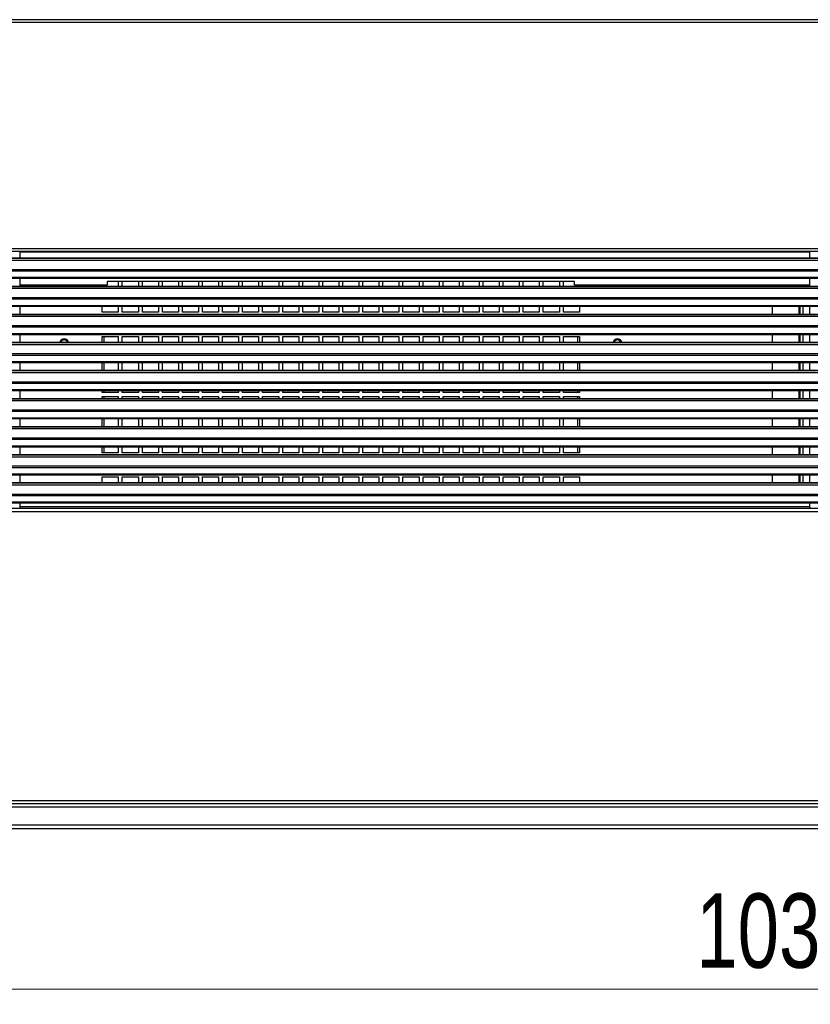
# Model space of a CAD drawing. Header units: millimetres. Extents: x 318 to 5748, y 324 to 4005.
# Tile 4 of 17: x 1845 to 2239, y 1849 to 2340. Entities that reach past the tile are written whole.
import ezdxf

# ---------------------------------------------------------------- set-up
doc = ezdxf.new("R2010")
doc.units = ezdxf.units.MM
doc.header["$LTSCALE"] = 5
doc.styles.add('SLDTEXTSTYLE0', font='TXT', dxfattribs={"width": 0.75})
doc.dimstyles.new('SLDDIMSTYLE0', dxfattribs={"dimtxt": 37.041667, "dimasz": 15, "dimexe": 0, "dimexo": 0.0625, "dimgap": 9.260417, "dimtad": 1, "dimdec": 0, "dimrnd": 1e-09, "dimzin": 12, "dimdsep": 46, "dimtxsty": 'SLDTEXTSTYLE0', "dimsah": 1, "dimcen": 0.09, "dimadec": 0, "dimazin": 3, "dimtfac": 1, "dimtdec": 0, "dimtofl": 0, "dimtmove": 0, "dimatfit": 3, "dimfxl": 1, "dimfrac": 2, "dimtolj": 1, "dimtzin": 12, "dimarcsym": 0})

# ---------------------------------------------------------------- blocks, each defined once
blk = doc.blocks.new('_D')
at = {"color": 7, "linetype": 'Continuous', "lineweight": 0}
for p, q in [((1731.48, 1933.23), (1731.48, 1851.43)), ((2764.39, 1933.23), (2764.39, 1851.43)), ((1731.48, 1856.43), (2764.39, 1856.43))]:
    blk.add_line(p, q, dxfattribs=at)
at = {"color": 7, "linetype": 'Continuous', "lineweight": 18}
for points in [[(1731.48, 1856.43), (1746.48, 1848.93), (1746.48, 1863.93)], [(2764.39, 1856.43), (2749.39, 1863.93), (2749.39, 1848.93)]]:
    blk.add_solid(points, dxfattribs=at)
at = {"color": 7, "linetype": 'Continuous', "lineweight": 18, "insert": (2182.44, 1904.18), "char_height": 37.042, "attachment_point": 1, "style": 'SLDTEXTSTYLE0'}
blk.add_mtext('1033', dxfattribs=at)

msp = doc.modelspace()

# ---------------------------------------------------------------- linework, layer by layer
at = {"color": 7, "linetype": 'Continuous', "lineweight": 25}
for p, q in [((2700.39, 2339.8), (1795.39, 2339.8)), ((1795.39, 2338.6), (2700.39, 2338.6)), ((2700.39, 2225.6), (1795.39, 2225.6)), ((1795.39, 2224.4), (2700.39, 2224.4)), ((1845.25, 2220.86), (1845.25, 2224.4)), ((2239.13, 2220.86), (2239.13, 2224.4)), ((2699.44, 2220.86), (1796.44, 2220.86)), ((1796.44, 2220.83), (2699.44, 2220.83)), ((1796.44, 2219.93), (2699.44, 2219.93)), ((1796.44, 2215.31), (2699.44, 2215.31)), ((1796.44, 2214.6), (2699.44, 2214.6)), ((2699.44, 2211.22), (1796.44, 2211.22)), ((1796.44, 2210.93), (2699.44, 2210.93)), ((1845.25, 2206.86), (1845.25, 2210.93)), ((2121.69, 2209.33), (1888.69, 2209.33)), ((1888.69, 2209.33), (1888.69, 2207.4)), ((1894.19, 2209.33), (1894.19, 2206.86)), ((1896.19, 2206.86), (1896.19, 2209.33)), ((1904.19, 2209.33), (1904.19, 2206.86)), ((1906.19, 2206.86), (1906.19, 2209.33)), ((1914.19, 2209.33), (1914.19, 2206.86)), ((1916.19, 2206.86), (1916.19, 2209.33)), ((1924.19, 2209.33), (1924.19, 2206.86)), ((1926.19, 2206.86), (1926.19, 2209.33)), ((1934.19, 2209.33), (1934.19, 2206.86)), ((1936.19, 2206.86), (1936.19, 2209.33)), ((1944.19, 2209.33), (1944.19, 2206.86)), ((1946.19, 2206.86), (1946.19, 2209.33)), ((1954.19, 2209.33), (1954.19, 2206.86)), ((1956.19, 2206.86), (1956.19, 2209.33)), ((1964.19, 2209.33), (1964.19, 2206.86)), ((1966.19, 2206.86), (1966.19, 2209.33)), ((1974.19, 2209.33), (1974.19, 2206.86)), ((1976.19, 2206.86), (1976.19, 2209.33)), ((1984.19, 2209.33), (1984.19, 2206.86)), ((1986.19, 2206.86), (1986.19, 2209.33)), ((1994.19, 2209.33), (1994.19, 2206.86)), ((1996.19, 2206.86), (1996.19, 2209.33)), ((2004.19, 2209.33), (2004.19, 2206.86)), ((2006.19, 2206.86), (2006.19, 2209.33)), ((2014.19, 2209.33), (2014.19, 2206.86)), ((2016.19, 2206.86), (2016.19, 2209.33)), ((2024.19, 2209.33), (2024.19, 2206.86)), ((2026.19, 2206.86), (2026.19, 2209.33)), ((2034.19, 2209.33), (2034.19, 2206.86)), ((2036.19, 2206.86), (2036.19, 2209.33)), ((2044.19, 2209.33), (2044.19, 2206.86)), ((2046.19, 2206.86), (2046.19, 2209.33)), ((2054.19, 2209.33), (2054.19, 2206.86)), ((2056.19, 2206.86), (2056.19, 2209.33)), ((2064.19, 2209.33), (2064.19, 2206.86)), ((2066.19, 2206.86), (2066.19, 2209.33)), ((2074.19, 2209.33), (2074.19, 2206.86)), ((2076.19, 2206.86), (2076.19, 2209.33)), ((2084.19, 2209.33), (2084.19, 2206.86)), ((2086.19, 2206.86), (2086.19, 2209.33)), ((2094.19, 2209.33), (2094.19, 2206.86)), ((2096.19, 2206.86), (2096.19, 2209.33)), ((2104.19, 2209.33), (2104.19, 2206.86)), ((2106.19, 2206.86), (2106.19, 2209.33)), ((2114.19, 2209.33), (2114.19, 2206.86)), ((2116.19, 2206.86), (2116.19, 2209.33)), ((2121.69, 2207.4), (2121.69, 2209.33)), ((2239.13, 2206.86), (2239.13, 2210.93)), ((2699.44, 2206.86), (1796.44, 2206.86)), ((1796.44, 2206.83), (2699.44, 2206.83)), ((1796.44, 2205.93), (2699.44, 2205.93)), ((1888.69, 2207.4), (1845.25, 2207.4)), ((1886.19, 2206.86), (1886.19, 2207.4)), ((2239.13, 2207.4), (2121.69, 2207.4)), ((2124.19, 2207.4), (2124.19, 2206.86)), ((2220.39, 2207.4), (2220.39, 2206.86)), ((2234.39, 2206.86), (2234.39, 2207.4)), ((1796.44, 2201.31), (2699.44, 2201.31)), ((1796.44, 2200.6), (2699.44, 2200.6)), ((2699.44, 2197.22), (1796.44, 2197.22)), ((1796.44, 2196.93), (2699.44, 2196.93)), ((1845.25, 2192.86), (1845.25, 2196.93)), ((1886.19, 2193.91), (1886.19, 2196.93)), ((1894.19, 2196.93), (1894.19, 2193.91)), ((1896.19, 2193.91), (1896.19, 2196.93)), ((1904.19, 2196.93), (1904.19, 2193.91)), ((1906.19, 2193.91), (1906.19, 2196.93)), ((1914.19, 2196.93), (1914.19, 2193.91)), ((1916.19, 2193.91), (1916.19, 2196.93)), ((1924.19, 2196.93), (1924.19, 2193.91)), ((1926.19, 2193.91), (1926.19, 2196.93)), ((1934.19, 2196.93), (1934.19, 2193.91)), ((1936.19, 2193.91), (1936.19, 2196.93)), ((1944.19, 2196.93), (1944.19, 2193.91)), ((1946.19, 2193.91), (1946.19, 2196.93)), ((1954.19, 2196.93), (1954.19, 2193.91)), ((1956.19, 2193.91), (1956.19, 2196.93)), ((1964.19, 2196.93), (1964.19, 2193.91)), ((1966.19, 2193.91), (1966.19, 2196.93)), ((1974.19, 2196.93), (1974.19, 2193.91)), ((1976.19, 2193.91), (1976.19, 2196.93)), ((1984.19, 2196.93), (1984.19, 2193.91)), ((1986.19, 2193.91), (1986.19, 2196.93)), ((1994.19, 2196.93), (1994.19, 2193.91)), ((1996.19, 2193.91), (1996.19, 2196.93)), ((2004.19, 2196.93), (2004.19, 2193.91)), ((2006.19, 2193.91), (2006.19, 2196.93)), ((2014.19, 2196.93), (2014.19, 2193.91)), ((2016.19, 2193.91), (2016.19, 2196.93)), ((2024.19, 2196.93), (2024.19, 2193.91)), ((2026.19, 2193.91), (2026.19, 2196.93)), ((2034.19, 2196.93), (2034.19, 2193.91)), ((2036.19, 2193.91), (2036.19, 2196.93)), ((2044.19, 2196.93), (2044.19, 2193.91)), ((2046.19, 2193.91), (2046.19, 2196.93)), ((2054.19, 2196.93), (2054.19, 2193.91)), ((2056.19, 2193.91), (2056.19, 2196.93)), ((2064.19, 2196.93), (2064.19, 2193.91)), ((2066.19, 2193.91), (2066.19, 2196.93)), ((2074.19, 2196.93), (2074.19, 2193.91)), ((2076.19, 2193.91), (2076.19, 2196.93)), ((2084.19, 2196.93), (2084.19, 2193.91)), ((2086.19, 2193.91), (2086.19, 2196.93)), ((2094.19, 2196.93), (2094.19, 2193.91)), ((2096.19, 2193.91), (2096.19, 2196.93)), ((2104.19, 2196.93), (2104.19, 2193.91)), ((2106.19, 2193.91), (2106.19, 2196.93)), ((2114.19, 2196.93), (2114.19, 2193.91)), ((2116.19, 2193.91), (2116.19, 2196.93)), ((2124.19, 2196.93), (2124.19, 2193.91)), ((2220.39, 2196.93), (2220.39, 2192.86)), ((2234.39, 2192.86), (2234.39, 2196.93)), ((2239.13, 2192.86), (2239.13, 2196.93)), ((2699.44, 2192.86), (1796.44, 2192.86)), ((1796.44, 2192.83), (2699.44, 2192.83)), ((1796.44, 2191.93), (2699.44, 2191.93)), ((1894.19, 2193.91), (1886.19, 2193.91)), ((1904.19, 2193.91), (1896.19, 2193.91)), ((1914.19, 2193.91), (1906.19, 2193.91)), ((1924.19, 2193.91), (1916.19, 2193.91)), ((1934.19, 2193.91), (1926.19, 2193.91)), ((1944.19, 2193.91), (1936.19, 2193.91)), ((1954.19, 2193.91), (1946.19, 2193.91)), ((1964.19, 2193.91), (1956.19, 2193.91)), ((1974.19, 2193.91), (1966.19, 2193.91)), ((1984.19, 2193.91), (1976.19, 2193.91)), ((1994.19, 2193.91), (1986.19, 2193.91)), ((2004.19, 2193.91), (1996.19, 2193.91)), ((2014.19, 2193.91), (2006.19, 2193.91)), ((2024.19, 2193.91), (2016.19, 2193.91)), ((2034.19, 2193.91), (2026.19, 2193.91)), ((2044.19, 2193.91), (2036.19, 2193.91)), ((2054.19, 2193.91), (2046.19, 2193.91)), ((2064.19, 2193.91), (2056.19, 2193.91)), ((2074.19, 2193.91), (2066.19, 2193.91)), ((2084.19, 2193.91), (2076.19, 2193.91)), ((2094.19, 2193.91), (2086.19, 2193.91)), ((2104.19, 2193.91), (2096.19, 2193.91)), ((2114.19, 2193.91), (2106.19, 2193.91)), ((2124.19, 2193.91), (2116.19, 2193.91)), ((1796.44, 2187.31), (2699.44, 2187.31)), ((1796.44, 2186.6), (2699.44, 2186.6)), ((2699.44, 2183.22), (1796.44, 2183.22)), ((1796.44, 2182.93), (2699.44, 2182.93)), ((1845.25, 2178.86), (1845.25, 2182.93)), ((1886.19, 2181.91), (1894.19, 2181.91)), ((1886.19, 2178.86), (1886.19, 2181.91)), ((1894.19, 2181.91), (1894.19, 2178.86)), ((1896.19, 2181.91), (1904.19, 2181.91)), ((1896.19, 2178.86), (1896.19, 2181.91)), ((1904.19, 2181.91), (1904.19, 2178.86)), ((1906.19, 2181.91), (1914.19, 2181.91)), ((1906.19, 2178.86), (1906.19, 2181.91)), ((1914.19, 2181.91), (1914.19, 2178.86)), ((1916.19, 2181.91), (1924.19, 2181.91)), ((1916.19, 2178.86), (1916.19, 2181.91)), ((1924.19, 2181.91), (1924.19, 2178.86)), ((1926.19, 2181.91), (1934.19, 2181.91)), ((1926.19, 2178.86), (1926.19, 2181.91)), ((1934.19, 2181.91), (1934.19, 2178.86)), ((1936.19, 2181.91), (1944.19, 2181.91)), ((1936.19, 2178.86), (1936.19, 2181.91)), ((1944.19, 2181.91), (1944.19, 2178.86)), ((1946.19, 2181.91), (1954.19, 2181.91)), ((1946.19, 2178.86), (1946.19, 2181.91)), ((1954.19, 2181.91), (1954.19, 2178.86)), ((1956.19, 2181.91), (1964.19, 2181.91)), ((1956.19, 2178.86), (1956.19, 2181.91)), ((1964.19, 2181.91), (1964.19, 2178.86)), ((1966.19, 2181.91), (1974.19, 2181.91)), ((1966.19, 2178.86), (1966.19, 2181.91)), ((1974.19, 2181.91), (1974.19, 2178.86)), ((1976.19, 2181.91), (1984.19, 2181.91)), ((1976.19, 2178.86), (1976.19, 2181.91)), ((1984.19, 2181.91), (1984.19, 2178.86)), ((1986.19, 2181.91), (1994.19, 2181.91)), ((1986.19, 2178.86), (1986.19, 2181.91)), ((1994.19, 2181.91), (1994.19, 2178.86)), ((1996.19, 2181.91), (2004.19, 2181.91)), ((1996.19, 2178.86), (1996.19, 2181.91)), ((2004.19, 2181.91), (2004.19, 2178.86)), ((2006.19, 2181.91), (2014.19, 2181.91)), ((2006.19, 2178.86), (2006.19, 2181.91)), ((2014.19, 2181.91), (2014.19, 2178.86)), ((2016.19, 2181.91), (2024.19, 2181.91)), ((2016.19, 2178.86), (2016.19, 2181.91)), ((2024.19, 2181.91), (2024.19, 2178.86)), ((2026.19, 2181.91), (2034.19, 2181.91)), ((2026.19, 2178.86), (2026.19, 2181.91)), ((2034.19, 2181.91), (2034.19, 2178.86)), ((2036.19, 2181.91), (2044.19, 2181.91)), ((2036.19, 2178.86), (2036.19, 2181.91)), ((2044.19, 2181.91), (2044.19, 2178.86)), ((2046.19, 2181.91), (2054.19, 2181.91)), ((2046.19, 2178.86), (2046.19, 2181.91)), ((2054.19, 2181.91), (2054.19, 2178.86)), ((2056.19, 2181.91), (2064.19, 2181.91)), ((2056.19, 2178.86), (2056.19, 2181.91)), ((2064.19, 2181.91), (2064.19, 2178.86)), ((2066.19, 2181.91), (2074.19, 2181.91)), ((2066.19, 2178.86), (2066.19, 2181.91)), ((2074.19, 2181.91), (2074.19, 2178.86)), ((2076.19, 2181.91), (2084.19, 2181.91)), ((2076.19, 2178.86), (2076.19, 2181.91)), ((2084.19, 2181.91), (2084.19, 2178.86)), ((2086.19, 2181.91), (2094.19, 2181.91)), ((2086.19, 2178.86), (2086.19, 2181.91)), ((2094.19, 2181.91), (2094.19, 2178.86)), ((2096.19, 2181.91), (2104.19, 2181.91)), ((2096.19, 2178.86), (2096.19, 2181.91)), ((2104.19, 2181.91), (2104.19, 2178.86)), ((2106.19, 2181.91), (2114.19, 2181.91)), ((2106.19, 2178.86), (2106.19, 2181.91)), ((2114.19, 2181.91), (2114.19, 2178.86)), ((2116.19, 2181.91), (2124.19, 2181.91)), ((2116.19, 2178.86), (2116.19, 2181.91)), ((2124.19, 2181.91), (2124.19, 2178.86)), ((2220.39, 2182.93), (2220.39, 2178.86)), ((2234.39, 2178.86), (2234.39, 2182.93)), ((2239.13, 2178.86), (2239.13, 2182.93)), ((2699.44, 2178.86), (1796.44, 2178.86)), ((1796.44, 2178.83), (2699.44, 2178.83)), ((1796.44, 2177.93), (2699.44, 2177.93)), ((1796.44, 2173.31), (2699.44, 2173.31)), ((1796.44, 2172.6), (2699.44, 2172.6)), ((2699.44, 2169.22), (1796.44, 2169.22)), ((1796.44, 2168.93), (2699.44, 2168.93)), ((2699.44, 2164.86), (1796.44, 2164.86)), ((1796.44, 2164.83), (2699.44, 2164.83)), ((1845.25, 2164.86), (1845.25, 2168.93)), ((1886.19, 2164.86), (1886.19, 2168.93)), ((1894.19, 2168.93), (1894.19, 2164.86)), ((1896.19, 2164.86), (1896.19, 2168.93)), ((1904.19, 2168.93), (1904.19, 2164.86)), ((1906.19, 2164.86), (1906.19, 2168.93)), ((1914.19, 2168.93), (1914.19, 2164.86)), ((1916.19, 2164.86), (1916.19, 2168.93)), ((1924.19, 2168.93), (1924.19, 2164.86)), ((1926.19, 2164.86), (1926.19, 2168.93)), ((1934.19, 2168.93), (1934.19, 2164.86)), ((1936.19, 2164.86), (1936.19, 2168.93)), ((1944.19, 2168.93), (1944.19, 2164.86)), ((1946.19, 2164.86), (1946.19, 2168.93)), ((1954.19, 2168.93), (1954.19, 2164.86)), ((1956.19, 2164.86), (1956.19, 2168.93)), ((1964.19, 2168.93), (1964.19, 2164.86)), ((1966.19, 2164.86), (1966.19, 2168.93)), ((1974.19, 2168.93), (1974.19, 2164.86)), ((1976.19, 2164.86), (1976.19, 2168.93)), ((1984.19, 2168.93), (1984.19, 2164.86)), ((1986.19, 2164.86), (1986.19, 2168.93)), ((1994.19, 2168.93), (1994.19, 2164.86)), ((1996.19, 2164.86), (1996.19, 2168.93)), ((2004.19, 2168.93), (2004.19, 2164.86)), ((2006.19, 2164.86), (2006.19, 2168.93)), ((2014.19, 2168.93), (2014.19, 2164.86)), ((2016.19, 2164.86), (2016.19, 2168.93)), ((2024.19, 2168.93), (2024.19, 2164.86)), ((2026.19, 2164.86), (2026.19, 2168.93)), ((2034.19, 2168.93), (2034.19, 2164.86)), ((2036.19, 2164.86), (2036.19, 2168.93)), ((2044.19, 2168.93), (2044.19, 2164.86)), ((2046.19, 2164.86), (2046.19, 2168.93)), ((2054.19, 2168.93), (2054.19, 2164.86)), ((2056.19, 2164.86), (2056.19, 2168.93)), ((2064.19, 2168.93), (2064.19, 2164.86)), ((2066.19, 2164.86), (2066.19, 2168.93)), ((2074.19, 2168.93), (2074.19, 2164.86)), ((2076.19, 2164.86), (2076.19, 2168.93)), ((2084.19, 2168.93), (2084.19, 2164.86)), ((2086.19, 2164.86), (2086.19, 2168.93)), ((2094.19, 2168.93), (2094.19, 2164.86)), ((2096.19, 2164.86), (2096.19, 2168.93)), ((2104.19, 2168.93), (2104.19, 2164.86)), ((2106.19, 2164.86), (2106.19, 2168.93)), ((2114.19, 2168.93), (2114.19, 2164.86)), ((2116.19, 2164.86), (2116.19, 2168.93)), ((2124.19, 2168.93), (2124.19, 2164.86)), ((2220.39, 2168.93), (2220.39, 2164.86)), ((2234.39, 2164.86), (2234.39, 2168.93)), ((2239.13, 2164.86), (2239.13, 2168.93)), ((1796.44, 2163.93), (2699.44, 2163.93)), ((1796.44, 2159.31), (2699.44, 2159.31)), ((1796.44, 2158.6), (2699.44, 2158.6)), ((2699.44, 2155.22), (1796.44, 2155.22)), ((1796.44, 2154.93), (2699.44, 2154.93)), ((1845.25, 2150.86), (1845.25, 2154.93)), ((1886.19, 2153.91), (1886.19, 2154.93)), ((1894.19, 2154.93), (1894.19, 2153.91)), ((1896.19, 2153.91), (1896.19, 2154.93)), ((1904.19, 2154.93), (1904.19, 2153.91)), ((1906.19, 2153.91), (1906.19, 2154.93)), ((1914.19, 2154.93), (1914.19, 2153.91)), ((1916.19, 2153.91), (1916.19, 2154.93)), ((1924.19, 2154.93), (1924.19, 2153.91)), ((1926.19, 2153.91), (1926.19, 2154.93)), ((1934.19, 2154.93), (1934.19, 2153.91)), ((1936.19, 2153.91), (1936.19, 2154.93)), ((1944.19, 2154.93), (1944.19, 2153.91)), ((1946.19, 2153.91), (1946.19, 2154.93)), ((1954.19, 2154.93), (1954.19, 2153.91)), ((1956.19, 2153.91), (1956.19, 2154.93)), ((1964.19, 2154.93), (1964.19, 2153.91)), ((1966.19, 2153.91), (1966.19, 2154.93)), ((1974.19, 2154.93), (1974.19, 2153.91)), ((1976.19, 2153.91), (1976.19, 2154.93)), ((1984.19, 2154.93), (1984.19, 2153.91)), ((1986.19, 2153.91), (1986.19, 2154.93)), ((1994.19, 2154.93), (1994.19, 2153.91)), ((1996.19, 2153.91), (1996.19, 2154.93)), ((2004.19, 2154.93), (2004.19, 2153.91)), ((2006.19, 2153.91), (2006.19, 2154.93)), ((2014.19, 2154.93), (2014.19, 2153.91)), ((2016.19, 2153.91), (2016.19, 2154.93)), ((2024.19, 2154.93), (2024.19, 2153.91)), ((2026.19, 2153.91), (2026.19, 2154.93)), ((2034.19, 2154.93), (2034.19, 2153.91)), ((2036.19, 2153.91), (2036.19, 2154.93)), ((2044.19, 2154.93), (2044.19, 2153.91)), ((2046.19, 2153.91), (2046.19, 2154.93)), ((2054.19, 2154.93), (2054.19, 2153.91)), ((2056.19, 2153.91), (2056.19, 2154.93)), ((2064.19, 2154.93), (2064.19, 2153.91)), ((2066.19, 2153.91), (2066.19, 2154.93)), ((2074.19, 2154.93), (2074.19, 2153.91)), ((2076.19, 2153.91), (2076.19, 2154.93)), ((2084.19, 2154.93), (2084.19, 2153.91)), ((2086.19, 2153.91), (2086.19, 2154.93)), ((2094.19, 2154.93), (2094.19, 2153.91)), ((2096.19, 2153.91), (2096.19, 2154.93)), ((2104.19, 2154.93), (2104.19, 2153.91)), ((2106.19, 2153.91), (2106.19, 2154.93)), ((2114.19, 2154.93), (2114.19, 2153.91)), ((2116.19, 2153.91), (2116.19, 2154.93)), ((2124.19, 2154.93), (2124.19, 2153.91)), ((2220.39, 2154.93), (2220.39, 2150.86)), ((2234.39, 2150.86), (2234.39, 2154.93)), ((2239.13, 2150.86), (2239.13, 2154.93)), ((2699.44, 2150.86), (1796.44, 2150.86)), ((1796.44, 2150.83), (2699.44, 2150.83)), ((1894.19, 2153.91), (1886.19, 2153.91)), ((1886.19, 2151.91), (1894.19, 2151.91)), ((1886.19, 2150.86), (1886.19, 2151.91)), ((1894.19, 2151.91), (1894.19, 2150.86)), ((1904.19, 2153.91), (1896.19, 2153.91)), ((1896.19, 2151.91), (1904.19, 2151.91)), ((1896.19, 2150.86), (1896.19, 2151.91)), ((1904.19, 2151.91), (1904.19, 2150.86)), ((1914.19, 2153.91), (1906.19, 2153.91)), ((1906.19, 2151.91), (1914.19, 2151.91)), ((1906.19, 2150.86), (1906.19, 2151.91)), ((1914.19, 2151.91), (1914.19, 2150.86)), ((1924.19, 2153.91), (1916.19, 2153.91)), ((1916.19, 2151.91), (1924.19, 2151.91)), ((1916.19, 2150.86), (1916.19, 2151.91)), ((1924.19, 2151.91), (1924.19, 2150.86)), ((1934.19, 2153.91), (1926.19, 2153.91)), ((1926.19, 2151.91), (1934.19, 2151.91)), ((1926.19, 2150.86), (1926.19, 2151.91)), ((1934.19, 2151.91), (1934.19, 2150.86)), ((1944.19, 2153.91), (1936.19, 2153.91)), ((1936.19, 2151.91), (1944.19, 2151.91)), ((1936.19, 2150.86), (1936.19, 2151.91)), ((1944.19, 2151.91), (1944.19, 2150.86)), ((1954.19, 2153.91), (1946.19, 2153.91)), ((1946.19, 2151.91), (1954.19, 2151.91)), ((1946.19, 2150.86), (1946.19, 2151.91)), ((1954.19, 2151.91), (1954.19, 2150.86)), ((1964.19, 2153.91), (1956.19, 2153.91)), ((1956.19, 2151.91), (1964.19, 2151.91)), ((1956.19, 2150.86), (1956.19, 2151.91)), ((1964.19, 2151.91), (1964.19, 2150.86)), ((1974.19, 2153.91), (1966.19, 2153.91)), ((1966.19, 2151.91), (1974.19, 2151.91)), ((1966.19, 2150.86), (1966.19, 2151.91)), ((1974.19, 2151.91), (1974.19, 2150.86)), ((1984.19, 2153.91), (1976.19, 2153.91)), ((1976.19, 2151.91), (1984.19, 2151.91)), ((1976.19, 2150.86), (1976.19, 2151.91)), ((1984.19, 2151.91), (1984.19, 2150.86)), ((1994.19, 2153.91), (1986.19, 2153.91)), ((1986.19, 2151.91), (1994.19, 2151.91)), ((1986.19, 2150.86), (1986.19, 2151.91)), ((1994.19, 2151.91), (1994.19, 2150.86)), ((2004.19, 2153.91), (1996.19, 2153.91)), ((1996.19, 2151.91), (2004.19, 2151.91)), ((1996.19, 2150.86), (1996.19, 2151.91)), ((2004.19, 2151.91), (2004.19, 2150.86)), ((2014.19, 2153.91), (2006.19, 2153.91)), ((2006.19, 2151.91), (2014.19, 2151.91)), ((2006.19, 2150.86), (2006.19, 2151.91)), ((2014.19, 2151.91), (2014.19, 2150.86)), ((2024.19, 2153.91), (2016.19, 2153.91)), ((2016.19, 2151.91), (2024.19, 2151.91)), ((2016.19, 2150.86), (2016.19, 2151.91)), ((2024.19, 2151.91), (2024.19, 2150.86)), ((2034.19, 2153.91), (2026.19, 2153.91)), ((2026.19, 2151.91), (2034.19, 2151.91)), ((2026.19, 2150.86), (2026.19, 2151.91)), ((2034.19, 2151.91), (2034.19, 2150.86)), ((2044.19, 2153.91), (2036.19, 2153.91)), ((2036.19, 2151.91), (2044.19, 2151.91)), ((2036.19, 2150.86), (2036.19, 2151.91)), ((2044.19, 2151.91), (2044.19, 2150.86)), ((2054.19, 2153.91), (2046.19, 2153.91)), ((2046.19, 2151.91), (2054.19, 2151.91)), ((2046.19, 2150.86), (2046.19, 2151.91)), ((2054.19, 2151.91), (2054.19, 2150.86)), ((2064.19, 2153.91), (2056.19, 2153.91)), ((2056.19, 2151.91), (2064.19, 2151.91)), ((2056.19, 2150.86), (2056.19, 2151.91)), ((2064.19, 2151.91), (2064.19, 2150.86)), ((2074.19, 2153.91), (2066.19, 2153.91)), ((2066.19, 2151.91), (2074.19, 2151.91)), ((2066.19, 2150.86), (2066.19, 2151.91)), ((2074.19, 2151.91), (2074.19, 2150.86)), ((2084.19, 2153.91), (2076.19, 2153.91)), ((2076.19, 2151.91), (2084.19, 2151.91)), ((2076.19, 2150.86), (2076.19, 2151.91)), ((2084.19, 2151.91), (2084.19, 2150.86)), ((2094.19, 2153.91), (2086.19, 2153.91)), ((2086.19, 2151.91), (2094.19, 2151.91)), ((2086.19, 2150.86), (2086.19, 2151.91)), ((2094.19, 2151.91), (2094.19, 2150.86)), ((2104.19, 2153.91), (2096.19, 2153.91)), ((2096.19, 2151.91), (2104.19, 2151.91)), ((2096.19, 2150.86), (2096.19, 2151.91)), ((2104.19, 2151.91), (2104.19, 2150.86)), ((2114.19, 2153.91), (2106.19, 2153.91)), ((2106.19, 2151.91), (2114.19, 2151.91)), ((2106.19, 2150.86), (2106.19, 2151.91)), ((2114.19, 2151.91), (2114.19, 2150.86)), ((2124.19, 2153.91), (2116.19, 2153.91)), ((2116.19, 2151.91), (2124.19, 2151.91)), ((2116.19, 2150.86), (2116.19, 2151.91)), ((2124.19, 2151.91), (2124.19, 2150.86)), ((1796.44, 2149.93), (2699.44, 2149.93)), ((1796.44, 2145.31), (2699.44, 2145.31)), ((1796.44, 2144.6), (2699.44, 2144.6)), ((2699.44, 2141.22), (1796.44, 2141.22)), ((1796.44, 2140.93), (2699.44, 2140.93)), ((1845.25, 2136.86), (1845.25, 2140.93)), ((1886.19, 2136.86), (1886.19, 2140.93)), ((1894.19, 2140.93), (1894.19, 2136.86)), ((1896.19, 2136.86), (1896.19, 2140.93)), ((1904.19, 2140.93), (1904.19, 2136.86)), ((1906.19, 2136.86), (1906.19, 2140.93)), ((1914.19, 2140.93), (1914.19, 2136.86)), ((1916.19, 2136.86), (1916.19, 2140.93)), ((1924.19, 2140.93), (1924.19, 2136.86)), ((1926.19, 2136.86), (1926.19, 2140.93)), ((1934.19, 2140.93), (1934.19, 2136.86)), ((1936.19, 2136.86), (1936.19, 2140.93)), ((1944.19, 2140.93), (1944.19, 2136.86)), ((1946.19, 2136.86), (1946.19, 2140.93)), ((1954.19, 2140.93), (1954.19, 2136.86)), ((1956.19, 2136.86), (1956.19, 2140.93)), ((1964.19, 2140.93), (1964.19, 2136.86)), ((1966.19, 2136.86), (1966.19, 2140.93)), ((1974.19, 2140.93), (1974.19, 2136.86)), ((1976.19, 2136.86), (1976.19, 2140.93)), ((1984.19, 2140.93), (1984.19, 2136.86)), ((1986.19, 2136.86), (1986.19, 2140.93)), ((1994.19, 2140.93), (1994.19, 2136.86)), ((1996.19, 2136.86), (1996.19, 2140.93)), ((2004.19, 2140.93), (2004.19, 2136.86)), ((2006.19, 2136.86), (2006.19, 2140.93)), ((2014.19, 2140.93), (2014.19, 2136.86)), ((2016.19, 2136.86), (2016.19, 2140.93)), ((2024.19, 2140.93), (2024.19, 2136.86)), ((2026.19, 2136.86), (2026.19, 2140.93)), ((2034.19, 2140.93), (2034.19, 2136.86)), ((2036.19, 2136.86), (2036.19, 2140.93)), ((2044.19, 2140.93), (2044.19, 2136.86)), ((2046.19, 2136.86), (2046.19, 2140.93)), ((2054.19, 2140.93), (2054.19, 2136.86)), ((2056.19, 2136.86), (2056.19, 2140.93)), ((2064.19, 2140.93), (2064.19, 2136.86)), ((2066.19, 2136.86), (2066.19, 2140.93)), ((2074.19, 2140.93), (2074.19, 2136.86)), ((2076.19, 2136.86), (2076.19, 2140.93)), ((2084.19, 2140.93), (2084.19, 2136.86)), ((2086.19, 2136.86), (2086.19, 2140.93)), ((2094.19, 2140.93), (2094.19, 2136.86)), ((2096.19, 2136.86), (2096.19, 2140.93)), ((2104.19, 2140.93), (2104.19, 2136.86)), ((2106.19, 2136.86), (2106.19, 2140.93)), ((2114.19, 2140.93), (2114.19, 2136.86)), ((2116.19, 2136.86), (2116.19, 2140.93)), ((2124.19, 2140.93), (2124.19, 2136.86)), ((2220.39, 2140.93), (2220.39, 2136.86)), ((2234.39, 2136.86), (2234.39, 2140.93)), ((2239.13, 2136.86), (2239.13, 2140.93)), ((2699.44, 2136.86), (1796.44, 2136.86)), ((1796.44, 2136.83), (2699.44, 2136.83)), ((1796.44, 2135.93), (2699.44, 2135.93)), ((1796.44, 2131.31), (2699.44, 2131.31)), ((1796.44, 2130.6), (2699.44, 2130.6)), ((2699.44, 2127.22), (1796.44, 2127.22)), ((1796.44, 2126.93), (2699.44, 2126.93)), ((1845.25, 2122.86), (1845.25, 2126.93)), ((1886.19, 2123.91), (1886.19, 2126.93)), ((1894.19, 2126.93), (1894.19, 2123.91)), ((1896.19, 2123.91), (1896.19, 2126.93)), ((1904.19, 2126.93), (1904.19, 2123.91)), ((1906.19, 2123.91), (1906.19, 2126.93)), ((1914.19, 2126.93), (1914.19, 2123.91)), ((1916.19, 2123.91), (1916.19, 2126.93)), ((1924.19, 2126.93), (1924.19, 2123.91)), ((1926.19, 2123.91), (1926.19, 2126.93)), ((1934.19, 2126.93), (1934.19, 2123.91)), ((1936.19, 2123.91), (1936.19, 2126.93)), ((1944.19, 2126.93), (1944.19, 2123.91)), ((1946.19, 2123.91), (1946.19, 2126.93)), ((1954.19, 2126.93), (1954.19, 2123.91)), ((1956.19, 2123.91), (1956.19, 2126.93)), ((1964.19, 2126.93), (1964.19, 2123.91)), ((1966.19, 2123.91), (1966.19, 2126.93)), ((1974.19, 2126.93), (1974.19, 2123.91)), ((1976.19, 2123.91), (1976.19, 2126.93)), ((1984.19, 2126.93), (1984.19, 2123.91)), ((1986.19, 2123.91), (1986.19, 2126.93)), ((1994.19, 2126.93), (1994.19, 2123.91)), ((1996.19, 2123.91), (1996.19, 2126.93)), ((2004.19, 2126.93), (2004.19, 2123.91)), ((2006.19, 2123.91), (2006.19, 2126.93)), ((2014.19, 2126.93), (2014.19, 2123.91)), ((2016.19, 2123.91), (2016.19, 2126.93)), ((2024.19, 2126.93), (2024.19, 2123.91)), ((2026.19, 2123.91), (2026.19, 2126.93)), ((2034.19, 2126.93), (2034.19, 2123.91)), ((2036.19, 2123.91), (2036.19, 2126.93)), ((2044.19, 2126.93), (2044.19, 2123.91)), ((2046.19, 2123.91), (2046.19, 2126.93)), ((2054.19, 2126.93), (2054.19, 2123.91)), ((2056.19, 2123.91), (2056.19, 2126.93)), ((2064.19, 2126.93), (2064.19, 2123.91)), ((2066.19, 2123.91), (2066.19, 2126.93)), ((2074.19, 2126.93), (2074.19, 2123.91)), ((2076.19, 2123.91), (2076.19, 2126.93)), ((2084.19, 2126.93), (2084.19, 2123.91)), ((2086.19, 2123.91), (2086.19, 2126.93)), ((2094.19, 2126.93), (2094.19, 2123.91)), ((2096.19, 2123.91), (2096.19, 2126.93)), ((2104.19, 2126.93), (2104.19, 2123.91)), ((2106.19, 2123.91), (2106.19, 2126.93)), ((2114.19, 2126.93), (2114.19, 2123.91)), ((2116.19, 2123.91), (2116.19, 2126.93)), ((2124.19, 2126.93), (2124.19, 2123.91)), ((2220.39, 2126.93), (2220.39, 2122.86)), ((2234.39, 2122.86), (2234.39, 2126.93)), ((2239.13, 2122.86), (2239.13, 2126.93)), ((2699.44, 2122.86), (1796.44, 2122.86)), ((1796.44, 2122.83), (2699.44, 2122.83)), ((1796.44, 2121.93), (2699.44, 2121.93)), ((1894.19, 2123.91), (1886.19, 2123.91)), ((1904.19, 2123.91), (1896.19, 2123.91)), ((1914.19, 2123.91), (1906.19, 2123.91)), ((1924.19, 2123.91), (1916.19, 2123.91)), ((1934.19, 2123.91), (1926.19, 2123.91)), ((1944.19, 2123.91), (1936.19, 2123.91)), ((1954.19, 2123.91), (1946.19, 2123.91)), ((1964.19, 2123.91), (1956.19, 2123.91)), ((1974.19, 2123.91), (1966.19, 2123.91)), ((1984.19, 2123.91), (1976.19, 2123.91)), ((1994.19, 2123.91), (1986.19, 2123.91)), ((2004.19, 2123.91), (1996.19, 2123.91)), ((2014.19, 2123.91), (2006.19, 2123.91)), ((2024.19, 2123.91), (2016.19, 2123.91)), ((2034.19, 2123.91), (2026.19, 2123.91)), ((2044.19, 2123.91), (2036.19, 2123.91)), ((2054.19, 2123.91), (2046.19, 2123.91)), ((2064.19, 2123.91), (2056.19, 2123.91)), ((2074.19, 2123.91), (2066.19, 2123.91)), ((2084.19, 2123.91), (2076.19, 2123.91)), ((2094.19, 2123.91), (2086.19, 2123.91)), ((2104.19, 2123.91), (2096.19, 2123.91)), ((2114.19, 2123.91), (2106.19, 2123.91)), ((2124.19, 2123.91), (2116.19, 2123.91)), ((1796.44, 2117.31), (2699.44, 2117.31)), ((1796.44, 2116.6), (2699.44, 2116.6)), ((2699.44, 2113.22), (1796.44, 2113.22)), ((1796.44, 2112.93), (2699.44, 2112.93)), ((1845.25, 2108.86), (1845.25, 2112.93)), ((1886.19, 2111.91), (1894.19, 2111.91)), ((1886.19, 2108.86), (1886.19, 2111.91)), ((1894.19, 2111.91), (1894.19, 2108.86)), ((1896.19, 2111.91), (1904.19, 2111.91)), ((1896.19, 2108.86), (1896.19, 2111.91)), ((1904.19, 2111.91), (1904.19, 2108.86)), ((1906.19, 2111.91), (1914.19, 2111.91)), ((1906.19, 2108.86), (1906.19, 2111.91)), ((1914.19, 2111.91), (1914.19, 2108.86)), ((1916.19, 2111.91), (1924.19, 2111.91)), ((1916.19, 2108.86), (1916.19, 2111.91)), ((1924.19, 2111.91), (1924.19, 2108.86)), ((1926.19, 2111.91), (1934.19, 2111.91)), ((1926.19, 2108.86), (1926.19, 2111.91)), ((1934.19, 2111.91), (1934.19, 2108.86)), ((1936.19, 2111.91), (1944.19, 2111.91)), ((1936.19, 2108.86), (1936.19, 2111.91)), ((1944.19, 2111.91), (1944.19, 2108.86)), ((1946.19, 2111.91), (1954.19, 2111.91)), ((1946.19, 2108.86), (1946.19, 2111.91)), ((1954.19, 2111.91), (1954.19, 2108.86)), ((1956.19, 2111.91), (1964.19, 2111.91)), ((1956.19, 2108.86), (1956.19, 2111.91)), ((1964.19, 2111.91), (1964.19, 2108.86)), ((1966.19, 2111.91), (1974.19, 2111.91)), ((1966.19, 2108.86), (1966.19, 2111.91)), ((1974.19, 2111.91), (1974.19, 2108.86)), ((1976.19, 2111.91), (1984.19, 2111.91)), ((1976.19, 2108.86), (1976.19, 2111.91)), ((1984.19, 2111.91), (1984.19, 2108.86)), ((1986.19, 2111.91), (1994.19, 2111.91)), ((1986.19, 2108.86), (1986.19, 2111.91)), ((1994.19, 2111.91), (1994.19, 2108.86)), ((1996.19, 2111.91), (2004.19, 2111.91)), ((1996.19, 2108.86), (1996.19, 2111.91)), ((2004.19, 2111.91), (2004.19, 2108.86)), ((2006.19, 2111.91), (2014.19, 2111.91)), ((2006.19, 2108.86), (2006.19, 2111.91)), ((2014.19, 2111.91), (2014.19, 2108.86)), ((2016.19, 2111.91), (2024.19, 2111.91)), ((2016.19, 2108.86), (2016.19, 2111.91)), ((2024.19, 2111.91), (2024.19, 2108.86)), ((2026.19, 2111.91), (2034.19, 2111.91)), ((2026.19, 2108.86), (2026.19, 2111.91)), ((2034.19, 2111.91), (2034.19, 2108.86)), ((2036.19, 2111.91), (2044.19, 2111.91)), ((2036.19, 2108.86), (2036.19, 2111.91)), ((2044.19, 2111.91), (2044.19, 2108.86)), ((2046.19, 2111.91), (2054.19, 2111.91)), ((2046.19, 2108.86), (2046.19, 2111.91)), ((2054.19, 2111.91), (2054.19, 2108.86)), ((2056.19, 2111.91), (2064.19, 2111.91)), ((2056.19, 2108.86), (2056.19, 2111.91)), ((2064.19, 2111.91), (2064.19, 2108.86)), ((2066.19, 2111.91), (2074.19, 2111.91)), ((2066.19, 2108.86), (2066.19, 2111.91)), ((2074.19, 2111.91), (2074.19, 2108.86)), ((2076.19, 2111.91), (2084.19, 2111.91)), ((2076.19, 2108.86), (2076.19, 2111.91)), ((2084.19, 2111.91), (2084.19, 2108.86)), ((2086.19, 2111.91), (2094.19, 2111.91)), ((2086.19, 2108.86), (2086.19, 2111.91)), ((2094.19, 2111.91), (2094.19, 2108.86)), ((2096.19, 2111.91), (2104.19, 2111.91)), ((2096.19, 2108.86), (2096.19, 2111.91)), ((2104.19, 2111.91), (2104.19, 2108.86)), ((2106.19, 2111.91), (2114.19, 2111.91)), ((2106.19, 2108.86), (2106.19, 2111.91)), ((2114.19, 2111.91), (2114.19, 2108.86)), ((2116.19, 2111.91), (2124.19, 2111.91)), ((2116.19, 2108.86), (2116.19, 2111.91)), ((2124.19, 2111.91), (2124.19, 2108.86)), ((2220.39, 2112.93), (2220.39, 2108.86)), ((2234.39, 2108.86), (2234.39, 2112.93)), ((2239.13, 2112.85), (2238.87, 2112.93)), ((2239.13, 2108.86), (2239.13, 2112.93)), ((2699.44, 2108.86), (1796.44, 2108.86)), ((1796.44, 2108.83), (2699.44, 2108.83)), ((1796.44, 2107.92), (2699.44, 2107.92)), ((1796.44, 2103.3), (2699.44, 2103.3)), ((1796.44, 2102.6), (2699.44, 2102.6)), ((2699.39, 2096.03), (1796.4, 2096.03)), ((2699.44, 2099.22), (1796.44, 2099.22)), ((1796.44, 2098.92), (2699.44, 2098.92)), ((1845.25, 2096.75), (1845.25, 2098.92)), ((2239.13, 2096.75), (2239.13, 2098.92)), ((2698.89, 2094.53), (1796.89, 2094.53)), ((1796.4, 1949.03), (2699.39, 1949.03)), ((1796.89, 1950.53), (2698.89, 1950.53)), ((2753.59, 1947.23), (1742.28, 1947.23)), ((2763.59, 1938.23), (1732.28, 1938.23)), ((2762.59, 1936.43), (1733.28, 1936.43))]:
    msp.add_line(p, q, dxfattribs=at)
at = {"color": 8, "linetype": 'Continuous', "lineweight": 25}
for p, q in [((2239.13, 2223.9), (1845.25, 2223.9)), ((2233.89, 2206.86), (2233.89, 2207.4)), ((2235.89, 2206.86), (2235.89, 2207.4)), ((2233.89, 2192.86), (2233.89, 2196.93)), ((2235.89, 2192.86), (2235.89, 2196.93)), ((1887.19, 2178.86), (1887.19, 2181.91)), ((2123.19, 2181.91), (2123.19, 2178.86)), ((2233.89, 2178.86), (2233.89, 2182.93)), ((2235.89, 2178.86), (2235.89, 2182.93)), ((1887.19, 2164.86), (1887.19, 2168.93)), ((2123.19, 2168.93), (2123.19, 2164.86)), ((2233.89, 2164.86), (2233.89, 2168.93)), ((2235.89, 2164.86), (2235.89, 2168.93)), ((1887.19, 2153.91), (1887.19, 2154.93)), ((2123.19, 2154.93), (2123.19, 2153.91)), ((2233.89, 2150.86), (2233.89, 2154.93)), ((2235.89, 2150.86), (2235.89, 2154.93)), ((1887.19, 2150.86), (1887.19, 2151.91)), ((2123.19, 2151.91), (2123.19, 2150.86)), ((1887.19, 2136.86), (1887.19, 2140.93)), ((2123.19, 2140.93), (2123.19, 2136.86)), ((2233.89, 2136.86), (2233.89, 2140.93)), ((2235.89, 2136.86), (2235.89, 2140.93)), ((1887.19, 2123.91), (1887.19, 2126.93)), ((2123.19, 2126.93), (2123.19, 2123.91)), ((2233.89, 2122.86), (2233.89, 2126.93)), ((2235.89, 2122.86), (2235.89, 2126.93)), ((2233.89, 2108.86), (2233.89, 2112.93)), ((2235.89, 2108.86), (2235.89, 2112.93)), ((1845.25, 2097.03), (2239.13, 2097.03))]:
    msp.add_line(p, q, dxfattribs=at)
at = {"color": 7, "linetype": 'Continuous', "lineweight": 25}
for centre, radius, start, end in [((1867.19, 2178.44), 2.25, 90, 169.238), ((1867.19, 2178.44), 1.7, 14.3085, 165.6915), ((1867.19, 2178.44), 2.25, 10.762, 90), ((2143.19, 2178.44), 2.25, 90, 169.238), ((2143.19, 2178.44), 1.7, 90, 165.6915), ((2143.19, 2178.44), 2.25, 10.762, 90), ((2143.19, 2178.44), 1.7, 14.3085, 90), ((1844.75, 2096.75), 0.5, 270, 0), ((2239.63, 2096.75), 0.5, 180, 270)]:
    msp.add_arc(centre, radius, start, end, dxfattribs=at)

# ---------------------------------------------------------------- dimensions: what is measured, and where the dimension line sits
at = {"color": 7, "linetype": 'Continuous', "lineweight": 18}
dim = msp.add_linear_dim(base=(2764.39, 1856.43), p1=(1731.48, 1938.23), p2=(2764.39, 1938.23), angle=0, dimstyle='SLDDIMSTYLE0', dxfattribs=at)
dim.commit()
dim.dimension.update_dxf_attribs({"geometry": '_D', "text_midpoint": (2237.18, 1856.43), "dimtype": 160})

doc.saveas('drawing.dxf')
